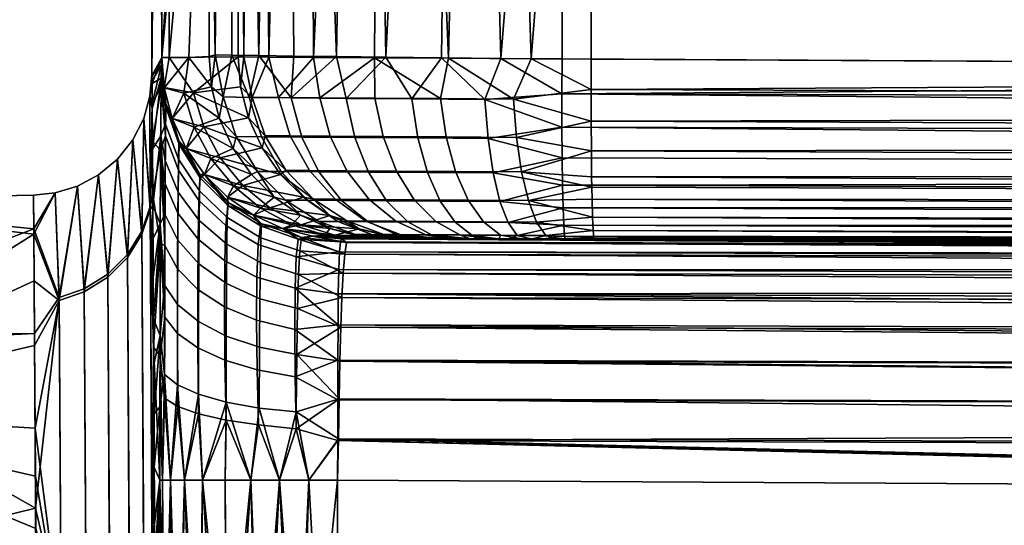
# Model space of a CAD drawing. Extents: x -54 to 54, y -800 to 0.
# Tile 10 of 23: x -49.35 to -41.19, y -16.72 to -12.53. Entities that reach past the tile are written whole.
import ezdxf

# ---------------------------------------------------------------- set-up
doc = ezdxf.new("R2010")
doc.units = 0
doc.layers.add('LAYER1', color=7, linetype='CONTINUOUS')

msp = doc.modelspace()

# ---------------------------------------------------------------- meshes
at = {"layer": 'LAYER1', "color": 3}
mesh = msp.add_polyface(dxfattribs=at)
corners = [(-47.7772, -0.25, 86.9746), (-48.2189, -0.25, 22.3204), (-48.138, -0.25, -42.3353), (-47.5346, -0.25, -106.9882), (-47.5345, -6.5445, -106.9882), (-47.5345, -12.839, -106.9882), (-48.1066, -12.8448, -47.8909), (-48.1686, -12.8444, -36.071), (-48.1733, -13.0159, -35.0252), (-48.1774, -13.4936, -34.0758), (-48.1806, -14.2223, -33.3016), (-48.1828, -15.147, -32.781), (-48.1834, -15.7364, -32.6229), (-48.1837, -16.3439, -32.5699), (-48.1837, -20.6946, -32.5699), (-48.1837, -25.0452, -32.5699), (-48.1874, -24.2689, -31.6434), (-48.1911, -23.5143, -30.6969), (-48.1948, -22.7817, -29.7306), (-48.1984, -22.0715, -28.7446), (-48.2019, -21.3846, -27.7411), (-48.2054, -20.721, -26.7196), (-48.2121, -19.4594, -24.6099), (-48.2186, -18.2819, -22.3986), (-48.2218, -17.7291, -21.2602), (-48.2247, -17.204, -20.1043), (-48.2276, -16.7064, -18.9292), (-48.2303, -16.2357, -17.7345), (-48.2329, -15.7946, -16.5256), (-48.2354, -15.3855, -15.308), (-48.2376, -15.0087, -14.0822), (-48.2397, -14.6632, -12.8462), (-48.2416, -14.3496, -11.6022), (-48.2433, -14.0682, -10.3523), (-48.2462, -13.6026, -7.8352), (-48.2482, -13.2666, -5.2995), (-48.2495, -13.0607, -2.7522), (-48.2499, -13.0067, -1.4748), (-48.25, -12.9852, -0.1954), (-48.2499, -12.9967, 1.0815), (-48.2497, -13.0406, 2.3559), (-48.2485, -13.2252, 4.896), (-48.2466, -13.5389, 7.4226), (-48.2438, -13.9806, 9.9291), (-48.2362, -15.2437, 14.8598), (-48.2259, -17.0048, 19.6442), (-48.2229, -17.5211, 20.8113), (-48.2198, -18.0676, 21.9662), (-48.2166, -18.6435, 23.1068), (-48.2133, -19.2475, 24.2312), (-48.2099, -19.8801, 25.3395), (-48.2063, -20.5413, 26.4321), (-48.2027, -21.2294, 27.5065), (-48.199, -21.9429, 28.5606), (-48.1953, -22.681, 29.5937), (-48.1915, -23.4444, 30.6065), (-48.1876, -24.2326, 31.5986), (-48.1837, -25.0452, 32.5699), (-48.1837, -20.6946, 32.5699), (-48.1837, -16.3439, 32.5699), (-48.183, -15.3169, 32.7347), (-48.1811, -14.3809, 33.1951), (-48.1781, -13.6114, 33.8997), (-48.1743, -13.0839, 34.7973), (-48.1715, -12.9054, 35.4232), (-48.1686, -12.8454, 36.071), (-47.9436, -12.8434, 70.0071), (-47.7771, -12.8373, 86.9746), (-47.788, -8.6996, 86.9746), (-47.7897, -7.741, 86.9746), (-47.7906, -7.0425, 86.9746)]
mesh.append_faces([[corners[k] for k in face] for face in [(0, 1, 70), (70, 1, 65), (69, 65, 68), (69, 70, 65), (34, 35, 8), (9, 34, 8), (9, 33, 34), (9, 10, 33), (33, 10, 32), (32, 10, 31), (31, 10, 30), (30, 10, 11), (29, 11, 28), (29, 30, 11), (3, 4, 2), (2, 4, 6), (7, 2, 6), (7, 37, 2), (7, 36, 37), (7, 8, 36), (36, 8, 35), (4, 5, 6), (11, 12, 28), (28, 12, 27), (27, 12, 13), (26, 13, 25), (26, 27, 13), (20, 21, 14), (19, 14, 18), (19, 20, 14), (15, 16, 14), (14, 16, 17), (18, 14, 17), (21, 22, 14), (14, 22, 13), (13, 22, 23), (24, 13, 23), (24, 25, 13), (37, 38, 2), (2, 38, 1), (1, 38, 39), (65, 39, 64), (65, 1, 39), (39, 40, 64), (64, 40, 41), (63, 41, 42), (62, 42, 43), (61, 43, 44), (60, 44, 59), (60, 61, 44), (44, 45, 59), (59, 45, 46), (47, 59, 46), (47, 48, 59), (59, 48, 49), (58, 49, 50), (51, 58, 50), (51, 52, 58), (58, 52, 53), (54, 58, 53), (54, 55, 58), (58, 55, 56), (57, 58, 56), (58, 59, 49), (61, 62, 43), (62, 63, 42), (63, 64, 41), (65, 66, 68), (68, 66, 67)]])
mesh = msp.add_polyface(dxfattribs=at)
corners = [(-44.8521, -0.25, 89.9411), (-45.6905, -0.25, 89.7997), (-46.5171, -0.25, 89.3735), (-47.1754, -0.25, 88.7129), (-47.6129, -0.25, 87.8895), (-47.7772, -0.25, 86.9746), (-47.7906, -7.0425, 86.9746), (-47.7897, -7.741, 86.9746), (-47.788, -8.6996, 86.9746), (-47.7771, -12.8373, 86.9746), (-47.7264, -12.8216, 87.4924), (-47.5871, -12.8252, 87.9935), (-47.3632, -12.829, 88.463), (-47.0734, -12.8329, 88.8728), (-46.7194, -12.8371, 89.2287), (-46.3109, -12.8415, 89.5204), (-45.8512, -12.8462, 89.7433), (-45.3602, -12.8512, 89.8849), (-44.8521, -12.8565, 89.9411), (-44.8521, -6.5533, 89.9411)]
mesh.append_faces([[corners[k] for k in face] for face in [(0, 1, 19), (19, 1, 17), (18, 19, 17), (12, 13, 3), (4, 12, 3), (4, 11, 12), (4, 10, 11), (4, 6, 10), (4, 5, 6), (3, 14, 2), (3, 13, 14), (6, 7, 10), (10, 7, 8), (9, 10, 8), (14, 15, 2), (2, 15, 1), (1, 15, 16), (17, 1, 16)]])
mesh = msp.add_polyface(dxfattribs=at)
corners = [(-47.5346, -0.25, -106.9882), (-47.3826, -0.25, -107.8915), (-46.9652, -0.25, -108.7068), (-46.3212, -0.25, -109.3582), (-45.5107, -0.25, -109.7849), (-44.6092, -0.25, -109.9471), (-44.6092, -6.554, -109.9471), (-44.6092, -12.8581, -109.9471), (-45.1069, -12.8549, -109.893), (-45.7933, -12.8504, -109.6713), (-46.407, -12.8464, -109.2922), (-46.9124, -12.8431, -108.7776), (-47.2804, -12.8407, -108.1572), (-47.4896, -12.8393, -107.4669), (-47.5345, -12.839, -106.9882), (-47.5345, -6.5445, -106.9882)]
mesh.append_faces([[corners[k] for k in face] for face in [(0, 1, 15), (15, 1, 13), (14, 15, 13), (13, 1, 12), (12, 1, 2), (11, 2, 3), (10, 3, 9), (10, 11, 3), (3, 4, 9), (9, 4, 8), (8, 4, 6), (7, 8, 6), (4, 5, 6), (11, 12, 2)]])
mesh = msp.add_polyface(dxfattribs=at)
corners = [(0, -13, 90.5), (22.4287, -12.9507, 90.3602), (44.8521, -12.8565, 89.9411), (44.8521, -6.5533, 89.9411), (44.8521, -0.25, 89.9411), (14.9521, -0.25, 90.4379), (-14.9521, -0.25, 90.4379), (-44.8521, -0.25, 89.9411), (-44.8521, -6.5533, 89.9411), (-44.8521, -12.8565, 89.9411), (-22.4287, -12.9776, 90.3603)]
mesh.append_faces([[corners[k] for k in face] for face in [(1, 3, 0), (1, 2, 3), (4, 5, 3), (3, 5, 6), (8, 6, 7), (8, 3, 6), (8, 0, 3), (8, 10, 0), (8, 9, 10)]])
mesh = msp.add_polyface(dxfattribs=at)
corners = [(-44.6092, -0.25, -109.9471), (-14.8711, -0.25, -110.4386), (14.8711, -0.25, -110.4386), (44.6092, -0.25, -109.9471), (44.6092, -6.554, -109.9471), (44.6092, -12.8581, -109.9471), (22.3072, -12.9512, -110.3618), (0, -13, -110.5), (-22.3072, -12.9778, -110.3618), (-44.6092, -12.8581, -109.9471), (-44.6092, -6.554, -109.9471)]
mesh.append_faces([[corners[k] for k in face] for face in [(0, 1, 10), (10, 1, 2), (4, 2, 3), (4, 10, 2), (4, 7, 10), (4, 6, 7), (4, 5, 6), (7, 8, 10), (10, 8, 9)]])
mesh = msp.add_polyface(dxfattribs=at)
corners = [(-48.1837, -16.3439, -32.5699), (-48.1834, -15.7364, -32.6229), (-48.1828, -15.147, -32.781), (-48.1806, -14.2223, -33.3016), (-48.1774, -13.4936, -34.0758), (-48.1733, -13.0159, -35.0252), (-48.1686, -12.8444, -36.071), (-48.1478, -13.0938, -36.0709), (-48.0811, -13.3494, -36.0706), (-47.9652, -13.5987, -36.0701), (-47.8133, -13.8138, -36.0694), (-47.6247, -14.0002, -36.0686), (-47.4083, -14.1494, -36.0676), (-47.1667, -14.2593, -36.0665), (-46.9197, -14.3233, -36.0654), (-46.6787, -14.3444, -36.0643), (-46.6371, -14.377, -35.7069), (-46.6518, -14.473, -35.3596), (-46.6646, -14.6298, -35.0349), (-46.6752, -14.831, -34.7567), (-46.6843, -15.0766, -34.5171), (-46.6919, -15.3595, -34.3231), (-46.6984, -15.6711, -34.1804), (-46.7038, -16.0024, -34.0931), (-46.7117, -16.3438, -34.0636), (-46.9497, -16.3439, -34.0401), (-47.1931, -16.3439, -33.9747), (-47.431, -16.3439, -33.8645), (-47.6441, -16.3439, -33.7161), (-47.83, -16.3439, -33.5313), (-47.9802, -16.3439, -33.3183), (-48.0952, -16.3439, -33.0713), (-48.162, -16.3439, -32.8178), (-48.1377, -13.3972, -34.8961), (-48.146, -15.4677, -33.019), (-48.0386, -15.5536, -33.3178), (-47.8656, -15.6311, -33.5873), (-47.6356, -15.6965, -33.814), (-47.3612, -15.7464, -33.986), (-47.0544, -15.7787, -34.0963), (-48.1447, -14.7299, -33.3372), (-48.0373, -14.8882, -33.6047), (-47.8646, -15.031, -33.8458), (-47.6348, -15.1515, -34.0487), (-47.3593, -15.2435, -34.2032), (-47.0499, -15.3029, -34.3028), (-48.1428, -14.1401, -33.7869), (-48.0354, -14.3563, -34.0104), (-47.8626, -14.5514, -34.2118), (-47.6327, -14.7158, -34.3812), (-47.3559, -14.8419, -34.5104), (-47.0435, -14.9236, -34.5933), (-48.1403, -13.6982, -34.3194), (-48.0328, -13.9582, -34.4909), (-47.86, -14.1924, -34.6451), (-47.6297, -14.3898, -34.7748), (-47.3514, -14.5416, -34.8739), (-47.0355, -14.6399, -34.9374), (-48.1351, -13.2261, -35.4874), (-48.0274, -13.5337, -35.5444), (-47.8526, -13.8119, -35.5954), (-47.6197, -14.0455, -35.6379), (-47.3414, -14.2222, -35.6701), (-47.0107, -14.3342, -35.6906), (-47.0256, -14.4454, -35.3096), (-47.3465, -14.3376, -35.2672), (-47.6254, -14.1692, -35.2011), (-47.8567, -13.9488, -35.1144), (-48.0301, -13.6873, -35.0111)]
mesh.append_faces([[corners[k] for k in face] for face in [(0, 1, 32), (32, 1, 34), (31, 34, 35), (30, 35, 36), (29, 36, 37), (28, 37, 27), (28, 29, 37), (1, 2, 34), (34, 2, 40), (41, 40, 46, 47), (47, 48, 42, 41), (53, 47, 46, 52), (52, 33, 68, 53), (4, 52, 46), (3, 46, 40), (2, 3, 40), (3, 4, 46), (52, 4, 33), (33, 4, 5), (58, 5, 7), (8, 58, 7), (8, 59, 58), (8, 9, 59), (59, 9, 60), (67, 60, 61, 66), (66, 55, 54, 67), (65, 66, 61, 62), (62, 63, 64, 65), (13, 62, 12), (13, 63, 62), (13, 14, 63), (63, 14, 16), (17, 63, 16), (17, 64, 63), (17, 18, 64), (64, 18, 57), (56, 57, 51, 50), (50, 49, 55, 56), (44, 50, 51, 45), (45, 39, 38, 44), (22, 45, 21), (22, 39, 45), (22, 23, 39), (39, 23, 25), (26, 39, 25), (26, 38, 39), (26, 27, 38), (38, 27, 37), (43, 37, 36, 42), (49, 48, 54, 55), (43, 49, 50, 44), (37, 43, 44, 38), (5, 6, 7), (9, 10, 60), (60, 10, 61), (61, 10, 11), (12, 61, 11), (12, 62, 61), (14, 15, 16), (18, 19, 57), (57, 19, 51), (51, 19, 20), (45, 20, 21), (45, 51, 20), (23, 24, 25), (29, 30, 36), (30, 31, 35), (31, 32, 34), (35, 34, 40, 41), (36, 35, 41, 42), (43, 42, 48, 49), (48, 47, 53, 54), (54, 53, 68, 67), (67, 68, 59, 60), (68, 33, 58, 59), (33, 5, 58), (56, 55, 66, 65), (57, 56, 65, 64)]])
mesh = msp.add_polyface(dxfattribs=at)
corners = [(-48.1686, -12.8454, 36.071), (-48.1715, -12.9054, 35.4232), (-48.1743, -13.0839, 34.7973), (-48.1781, -13.6114, 33.8997), (-48.1811, -14.3809, 33.1951), (-48.183, -15.3169, 32.7347), (-48.1837, -16.3439, 32.5699), (-48.162, -16.3439, 32.8178), (-48.0952, -16.3439, 33.0713), (-47.9802, -16.3439, 33.3183), (-47.83, -16.3439, 33.5313), (-47.6441, -16.3439, 33.7161), (-47.431, -16.3439, 33.8645), (-47.1931, -16.3439, 33.9747), (-46.9497, -16.3439, 34.0401), (-46.7117, -16.3438, 34.0636), (-46.7108, -16.0157, 34.0907), (-46.7103, -15.6791, 34.1774), (-46.7096, -15.3501, 34.3281), (-46.7083, -15.0562, 34.5334), (-46.7058, -14.802, 34.7902), (-46.7019, -14.5996, 35.0858), (-46.696, -14.4541, 35.4102), (-46.6882, -14.3705, 35.7414), (-46.6787, -14.3444, 36.0643), (-46.9196, -14.3233, 36.0654), (-47.1664, -14.2594, 36.0665), (-47.4079, -14.1496, 36.0676), (-47.6247, -14.0002, 36.0686), (-47.8136, -13.8135, 36.0694), (-47.9656, -13.598, 36.0701), (-48.0811, -13.3493, 36.0706), (-48.1477, -13.0943, 36.0709), (-48.1432, -14.4012, 33.568), (-48.1346, -13.2558, 35.3742), (-48.0255, -13.564, 35.4436), (-47.8511, -13.84, 35.5054), (-47.6218, -14.0683, 35.5586), (-47.3508, -14.238, 35.5987), (-47.0373, -14.3478, 35.6284), (-48.1378, -13.4937, 34.692), (-48.0307, -13.7761, 34.8288), (-47.8614, -14.0273, 34.951), (-47.6378, -14.236, 35.0545), (-47.3699, -14.3933, 35.1344), (-47.0543, -14.4956, 35.1909), (-48.141, -13.8903, 34.0674), (-48.0349, -14.1327, 34.265), (-47.8676, -14.3483, 34.4412), (-47.6474, -14.5274, 34.588), (-47.3811, -14.6637, 34.7008), (-47.063, -14.7537, 34.7765), (-48.1444, -14.995, 33.2041), (-48.0374, -15.1289, 33.4865), (-47.8685, -15.2489, 33.7374), (-47.6457, -15.351, 33.9458), (-47.3787, -15.4305, 34.103), (-47.0639, -15.4878, 34.2055), (-47.066, -15.0953, 34.4424), (-47.3837, -15.0196, 34.352), (-47.6498, -14.9085, 34.2144), (-47.8699, -14.765, 34.033), (-48.0371, -14.5933, 33.8143), (-48.1453, -15.6653, 32.9757), (-48.0364, -15.733, 33.282), (-47.8629, -15.7938, 33.5563), (-47.6353, -15.8464, 33.7832), (-47.3666, -15.8866, 33.9523), (-47.0552, -15.9174, 34.0628)]
mesh.append_faces([[corners[k] for k in face] for face in [(0, 1, 32), (32, 1, 34), (31, 34, 35), (30, 35, 36), (29, 36, 37), (28, 37, 27), (28, 29, 37), (1, 2, 34), (34, 2, 40), (41, 40, 46, 47), (47, 48, 42, 41), (62, 47, 46, 33), (33, 52, 53, 62), (4, 33, 3), (4, 52, 33), (4, 5, 52), (52, 5, 63), (64, 63, 8), (9, 64, 8), (9, 65, 64), (9, 10, 65), (65, 10, 66), (55, 66, 67, 56), (56, 59, 60, 55), (57, 56, 67, 68), (68, 17, 57), (68, 16, 17), (68, 14, 16), (68, 13, 14), (68, 67, 13), (13, 67, 12), (12, 67, 66), (11, 66, 10), (11, 12, 66), (2, 3, 40), (40, 3, 46), (46, 3, 33), (6, 7, 5), (5, 7, 63), (63, 7, 8), (14, 15, 16), (17, 18, 57), (57, 18, 58), (59, 58, 51, 50), (50, 49, 60, 59), (44, 50, 51, 45), (45, 39, 38, 44), (22, 45, 21), (22, 39, 45), (22, 23, 39), (39, 23, 25), (26, 39, 25), (26, 38, 39), (26, 27, 38), (38, 27, 37), (43, 37, 36, 42), (49, 48, 61, 60), (43, 49, 50, 44), (37, 43, 44, 38), (18, 19, 58), (58, 19, 51), (51, 19, 20), (21, 51, 20), (21, 45, 51), (23, 24, 25), (29, 30, 36), (30, 31, 35), (31, 32, 34), (35, 34, 40, 41), (36, 35, 41, 42), (43, 42, 48, 49), (48, 47, 62, 61), (61, 62, 53, 54), (54, 55, 60, 61), (65, 54, 53, 64), (66, 55, 54, 65), (53, 52, 63, 64), (56, 57, 58, 59)]])
mesh = msp.add_polyface(dxfattribs=at)
corners = [(-47.7771, -12.8373, 86.9746), (-47.9436, -12.8434, 70.0071), (-48.1686, -12.8454, 36.071), (-48.1477, -13.0943, 36.0709), (-48.0811, -13.3493, 36.0706), (-47.9656, -13.598, 36.0701), (-47.8136, -13.8135, 36.0694), (-47.6247, -14.0002, 36.0686), (-47.4079, -14.1496, 36.0676), (-47.1664, -14.2594, 36.0665), (-46.9196, -14.3233, 36.0654), (-46.6787, -14.3444, 36.0643), (-46.5235, -14.3458, 61.5116), (-46.2872, -14.347, 86.9583), (-46.5291, -14.3257, 86.961), (-46.7769, -14.2613, 86.9637), (-47.0194, -14.1505, 86.9663), (-47.2359, -14.0006, 86.9687), (-47.4244, -13.8133, 86.9707), (-47.576, -13.5973, 86.9724), (-47.6918, -13.3459, 86.9737), (-47.7576, -13.0883, 86.9744), (-47.986, -13.1385, 61.3233), (-47.9004, -13.4204, 61.3213), (-47.7616, -13.6796, 61.3194), (-47.5755, -13.9063, 61.3177), (-47.3493, -14.092, 61.3162), (-47.0921, -14.23, 61.3151), (-46.8138, -14.3153, 61.3143)]
mesh.append_faces([[corners[k] for k in face] for face in [(0, 1, 21), (21, 1, 22), (20, 22, 23), (19, 23, 24), (18, 24, 25), (17, 25, 26), (16, 26, 27), (15, 27, 28), (14, 28, 12), (13, 14, 12), (2, 3, 1), (1, 3, 22), (22, 3, 4), (23, 4, 5), (24, 5, 6), (25, 6, 7), (26, 7, 8), (27, 8, 9), (28, 9, 10), (11, 28, 10), (11, 12, 28), (14, 15, 28), (15, 16, 27), (16, 17, 26), (17, 18, 25), (18, 19, 24), (19, 20, 23), (20, 21, 22), (23, 22, 4), (24, 23, 5), (25, 24, 6), (26, 25, 7), (27, 26, 8), (28, 27, 9)]])
mesh = msp.add_polyface(dxfattribs=at)
corners = [(-48.1686, -12.8444, -36.071), (-48.1066, -12.8448, -47.8909), (-47.5345, -12.839, -106.9882), (-47.5153, -13.088, -106.9879), (-47.4505, -13.3436, -106.987), (-47.3366, -13.5934, -106.9855), (-47.1846, -13.8116, -106.9834), (-46.9949, -14.0008, -106.9809), (-46.7767, -14.1522, -106.9779), (-46.5343, -14.2629, -106.9747), (-46.2864, -14.3273, -106.9714), (-46.0446, -14.3486, -106.9681), (-46.4402, -14.3459, -71.5169), (-46.6787, -14.3444, -36.0643), (-46.9197, -14.3233, -36.0654), (-47.1667, -14.2593, -36.0665), (-47.4083, -14.1494, -36.0676), (-47.6247, -14.0002, -36.0686), (-47.8133, -13.8138, -36.0694), (-47.9652, -13.5987, -36.0701), (-48.0811, -13.3494, -36.0706), (-48.1478, -13.0938, -36.0709), (-47.9056, -13.1367, -71.0986), (-47.821, -13.4173, -71.0965), (-47.6834, -13.6761, -71.0944), (-47.4982, -13.9032, -71.0925), (-47.2723, -14.0899, -71.0908), (-47.0147, -14.229, -71.0893), (-46.735, -14.3155, -71.0882)]
mesh.append_faces([[corners[k] for k in face] for face in [(0, 1, 21), (21, 1, 22), (20, 22, 23), (19, 23, 24), (18, 24, 25), (17, 25, 26), (16, 26, 27), (15, 27, 28), (14, 28, 12), (13, 14, 12), (1, 2, 22), (22, 2, 3), (4, 22, 3), (4, 23, 22), (4, 5, 23), (23, 5, 24), (24, 5, 6), (25, 6, 7), (26, 7, 8), (27, 8, 9), (28, 9, 10), (12, 10, 11), (12, 28, 10), (14, 15, 28), (15, 16, 27), (16, 17, 26), (17, 18, 25), (18, 19, 24), (19, 20, 23), (20, 21, 22), (25, 24, 6), (26, 25, 7), (27, 26, 8), (28, 27, 9)]])
mesh = msp.add_polyface(dxfattribs=at)
corners = [(-44.8521, -12.8565, 89.9411), (-45.3602, -12.8512, 89.8849), (-45.8512, -12.8462, 89.7433), (-46.3109, -12.8415, 89.5204), (-46.7194, -12.8371, 89.2287), (-47.0734, -12.8329, 88.8728), (-47.3632, -12.829, 88.463), (-47.5871, -12.8252, 87.9935), (-47.7264, -12.8216, 87.4924), (-47.7771, -12.8373, 86.9746), (-47.7576, -13.0883, 86.9744), (-47.6918, -13.3459, 86.9737), (-47.576, -13.5973, 86.9724), (-47.4244, -13.8133, 86.9707), (-47.2359, -14.0006, 86.9687), (-47.0194, -14.1505, 86.9663), (-46.7769, -14.2613, 86.9637), (-46.5291, -14.3257, 86.961), (-46.2872, -14.347, 86.9583), (-46.2481, -14.3472, 87.2768), (-46.1421, -14.3479, 87.5801), (-45.9756, -14.349, 87.855), (-45.7547, -14.3504, 88.0882), (-45.5479, -14.3518, 88.2344), (-45.3193, -14.3533, 88.3436), (-45.0758, -14.3549, 88.4135), (-44.8244, -14.3565, 88.4416), (-44.8314, -14.3242, 88.7311), (-44.8377, -14.2323, 89.0066), (-44.8431, -14.0886, 89.2605), (-44.8475, -13.9006, 89.4853), (-44.8507, -13.6757, 89.6733), (-44.8527, -13.4217, 89.817), (-44.8532, -13.1461, 89.9088), (-45.4905, -13.1921, 89.8158), (-45.465, -13.514, 89.7048), (-45.4228, -13.8, 89.5271), (-45.3665, -14.036, 89.2933), (-45.2994, -14.2111, 89.0173), (-45.225, -14.3182, 88.7138), (-46.0958, -13.1872, 89.5946), (-46.0467, -13.5101, 89.4916), (-45.967, -13.7966, 89.3274), (-45.8616, -14.0329, 89.1117), (-45.7364, -14.2082, 88.8571), (-45.5981, -14.3158, 88.577), (-46.64, -13.1825, 89.2461), (-46.5698, -13.5065, 89.1565), (-46.4564, -13.7935, 89.0137), (-46.3067, -14.03, 88.8264), (-46.1293, -14.2057, 88.6053), (-45.9336, -14.3136, 88.3621), (-47.0971, -13.1784, 88.7862), (-47.0089, -13.5034, 88.7144), (-46.8669, -13.7909, 88.6), (-46.6802, -14.0276, 88.4501), (-46.4591, -14.2035, 88.2733), (-46.2153, -14.3118, 88.0786), (-47.4435, -13.1751, 88.2366), (-47.3418, -13.5011, 88.186), (-47.1784, -13.7889, 88.1056), (-46.9635, -14.0258, 88.0005), (-46.7092, -14.2018, 87.8763), (-46.4288, -14.3103, 87.7398), (-47.6609, -13.1688, 87.6226), (-47.5517, -13.4995, 87.5961), (-47.3752, -13.7871, 87.5539), (-47.1424, -14.0243, 87.4986), (-46.867, -14.2008, 87.4333), (-46.5634, -14.3095, 87.3615)]
mesh.append_faces([[corners[k] for k in face] for face in [(0, 1, 33), (33, 1, 34), (32, 34, 35), (31, 35, 36), (30, 36, 37), (29, 37, 38), (28, 38, 39), (27, 39, 25), (26, 27, 25), (1, 2, 34), (34, 2, 40), (41, 40, 46, 47), (47, 48, 42, 41), (53, 47, 46, 52), (52, 58, 59, 53), (6, 52, 5), (6, 58, 52), (6, 7, 58), (58, 7, 64), (65, 64, 11), (12, 65, 11), (12, 66, 65), (12, 13, 66), (66, 13, 14), (67, 14, 15), (68, 15, 16), (69, 16, 17), (19, 17, 18), (19, 69, 17), (19, 20, 69), (69, 20, 63), (62, 63, 57, 56), (56, 55, 61, 62), (50, 56, 57, 51), (51, 45, 44, 50), (23, 51, 22), (23, 45, 51), (23, 24, 45), (45, 24, 39), (38, 44, 45, 39), (37, 43, 44, 38), (36, 42, 43, 37), (35, 41, 42, 36), (34, 40, 41, 35), (2, 3, 40), (40, 3, 46), (46, 3, 4), (52, 4, 5), (52, 46, 4), (7, 8, 64), (64, 8, 10), (11, 64, 10), (8, 9, 10), (20, 21, 63), (63, 21, 57), (57, 21, 22), (51, 57, 22), (24, 25, 39), (27, 28, 39), (28, 29, 38), (29, 30, 37), (30, 31, 36), (31, 32, 35), (32, 33, 34), (43, 42, 48, 49), (49, 50, 44, 43), (55, 49, 48, 54), (54, 60, 61, 55), (53, 54, 48, 47), (59, 60, 54, 53), (65, 59, 58, 64), (66, 60, 59, 65), (67, 66, 14), (67, 61, 60, 66), (68, 67, 15), (68, 62, 61, 67), (69, 68, 16), (69, 63, 62, 68), (50, 49, 55, 56)]])
mesh = msp.add_polyface(dxfattribs=at)
corners = [(-47.5345, -12.839, -106.9882), (-47.4896, -12.8393, -107.4669), (-47.2804, -12.8407, -108.1572), (-46.9124, -12.8431, -108.7776), (-46.407, -12.8464, -109.2922), (-45.7933, -12.8504, -109.6713), (-45.1069, -12.8549, -109.893), (-44.6092, -12.8581, -109.9471), (-44.6103, -13.1089, -109.9259), (-44.6102, -13.3712, -109.8565), (-44.6089, -13.6168, -109.741), (-44.6065, -13.8317, -109.5881), (-44.605, -13.9186, -109.5078), (-44.603, -14.0178, -109.3984), (-44.5985, -14.1663, -109.1808), (-44.5932, -14.2755, -108.9378), (-44.5874, -14.3383, -108.6895), (-44.5816, -14.358, -108.4476), (-44.8637, -14.3562, -108.4099), (-45.1315, -14.3545, -108.316), (-45.378, -14.3529, -108.1729), (-45.5961, -14.3515, -107.9877), (-45.7789, -14.3503, -107.7676), (-45.9192, -14.3494, -107.5195), (-46.0101, -14.3488, -107.2507), (-46.0446, -14.3486, -106.9681), (-46.2864, -14.3273, -106.9714), (-46.5343, -14.2629, -106.9747), (-46.7767, -14.1522, -106.9779), (-46.9949, -14.0008, -106.9809), (-47.1846, -13.8116, -106.9834), (-47.3366, -13.5934, -106.9855), (-47.4505, -13.3436, -106.987), (-47.5153, -13.088, -106.9879), (-46.8585, -13.178, -108.7878), (-47.4189, -13.1743, -107.6309), (-47.313, -13.4924, -107.6053), (-47.1406, -13.7781, -107.564), (-46.9106, -14.0168, -107.5092), (-46.635, -14.1969, -107.4436), (-46.3277, -14.3094, -107.3706), (-47.2022, -13.1757, -108.2406), (-47.1041, -13.4938, -108.192), (-46.9447, -13.7794, -108.1138), (-46.7323, -14.018, -108.01), (-46.4774, -14.198, -107.8858), (-46.1934, -14.3102, -107.7477), (-46.7733, -13.496, -108.7187), (-46.6347, -13.7814, -108.6074), (-46.4498, -14.0199, -108.4597), (-46.228, -14.1996, -108.283), (-45.9806, -14.3116, -108.0863), (-45.8598, -13.1845, -109.5983), (-45.8121, -13.5023, -109.4987), (-45.7339, -13.7873, -109.3384), (-45.6293, -14.0252, -109.1256), (-45.5033, -14.2044, -108.871), (-45.3627, -14.3157, -108.5878), (-45.6991, -14.3135, -108.3711), (-45.8979, -14.2018, -108.6169), (-46.076, -14.0223, -108.8378), (-46.2243, -13.7841, -109.0225), (-46.3354, -13.4989, -109.1616), (-46.4035, -13.181, -109.2482), (-45.253, -13.1885, -109.8217), (-45.2281, -13.5061, -109.7142), (-45.1866, -13.7908, -109.5404), (-45.1306, -14.0285, -109.3095), (-45.063, -14.2072, -109.0336), (-44.9872, -14.3181, -108.7263)]
mesh.append_faces([[corners[k] for k in face] for face in [(0, 1, 33), (33, 1, 35), (32, 35, 36), (31, 36, 37), (30, 37, 38), (29, 38, 28), (29, 30, 38), (1, 2, 35), (35, 2, 41), (42, 41, 34, 47), (47, 48, 43, 42), (62, 47, 34, 63), (63, 52, 53, 62), (4, 63, 34), (3, 34, 41), (2, 3, 41), (3, 4, 34), (63, 4, 52), (52, 4, 5), (64, 5, 6), (8, 6, 7), (8, 64, 6), (8, 9, 64), (64, 9, 65), (53, 65, 66, 54), (54, 61, 62, 53), (55, 54, 66, 67), (67, 68, 56, 55), (14, 67, 13), (14, 68, 67), (14, 15, 68), (68, 15, 69), (57, 69, 19), (20, 57, 19), (20, 58, 57), (20, 21, 58), (58, 21, 51), (50, 51, 46, 45), (45, 44, 49, 50), (39, 45, 46, 40), (40, 27, 39), (40, 26, 27), (40, 24, 26), (40, 23, 24), (40, 46, 23), (23, 46, 22), (22, 46, 51), (21, 22, 51), (9, 10, 65), (65, 10, 66), (66, 10, 11), (12, 66, 11), (12, 67, 66), (12, 13, 67), (15, 16, 69), (69, 16, 18), (19, 69, 18), (16, 17, 18), (24, 25, 26), (27, 28, 39), (39, 28, 38), (44, 38, 37, 43), (49, 48, 61, 60), (60, 59, 50, 49), (55, 60, 61, 54), (56, 59, 60, 55), (57, 56, 68, 69), (58, 59, 56, 57), (51, 50, 59, 58), (30, 31, 37), (31, 32, 36), (32, 33, 35), (36, 35, 41, 42), (37, 36, 42, 43), (39, 38, 44, 45), (44, 43, 48, 49), (48, 47, 62, 61), (53, 52, 64, 65), (52, 5, 64)]])
mesh = msp.add_polyface(dxfattribs=at)
corners = [(0, -14.5, 89), (0, -14.475, 89.2729), (0, -14.3947, 89.5521), (0, -14.2555, 89.8208), (0, -14.0607, 90.0607), (0, -13.8208, 90.2555), (0, -13.5521, 90.3947), (0, -13.2729, 90.475), (0, -13, 90.5), (-22.4287, -12.9776, 90.3603), (-44.8521, -12.8565, 89.9411), (-44.8532, -13.1461, 89.9088), (-44.8527, -13.4217, 89.817), (-44.8507, -13.6757, 89.6733), (-44.8475, -13.9006, 89.4853), (-44.8431, -14.0886, 89.2605), (-44.8377, -14.2323, 89.0066), (-44.8314, -14.3242, 88.7311), (-44.8244, -14.3565, 88.4416), (-22.45, -14.4644, 88.8089)]
mesh.append_faces([[corners[k] for k in face] for face in [(0, 1, 19), (19, 1, 17), (18, 19, 17), (1, 2, 17), (17, 2, 16), (16, 2, 3), (15, 3, 4), (14, 4, 5), (13, 5, 12), (13, 14, 5), (5, 6, 12), (12, 6, 11), (11, 6, 7), (9, 7, 8), (9, 11, 7), (9, 10, 11), (14, 15, 4), (15, 16, 3)]])
mesh = msp.add_polyface(dxfattribs=at)
corners = [(0, -13, -110.5), (0, -13.2729, -110.475), (0, -13.5521, -110.3947), (0, -13.8208, -110.2555), (0, -14.0607, -110.0607), (0, -14.2555, -109.8208), (0, -14.3947, -109.5521), (0, -14.475, -109.2729), (0, -14.5, -109), (-22.3499, -14.4641, -108.9129), (-44.5816, -14.358, -108.4476), (-44.5874, -14.3383, -108.6895), (-44.5932, -14.2755, -108.9378), (-44.5985, -14.1663, -109.1808), (-44.603, -14.0178, -109.3984), (-44.605, -13.9186, -109.5078), (-44.6065, -13.8317, -109.5881), (-44.6089, -13.6168, -109.741), (-44.6102, -13.3712, -109.8565), (-44.6103, -13.1089, -109.9259), (-44.6092, -12.8581, -109.9471), (-22.3072, -12.9778, -110.3618)]
mesh.append_faces([[corners[k] for k in face] for face in [(0, 1, 21), (21, 1, 19), (20, 21, 19), (19, 1, 18), (18, 1, 2), (17, 2, 3), (16, 3, 4), (15, 4, 14), (15, 16, 4), (4, 5, 14), (14, 5, 13), (13, 5, 6), (12, 6, 7), (11, 7, 9), (10, 11, 9), (7, 8, 9), (11, 12, 7), (12, 13, 6), (16, 17, 3), (17, 18, 2)]])
mesh = msp.add_polyface(dxfattribs=at)
corners = [(-48.3432, -26.2445, -33.1089), (-48.359, -26.2987, -33.1336), (-48.3755, -26.3534, -33.1596), (-48.4102, -26.4645, -33.2154), (-48.4473, -26.5775, -33.2762), (-48.4867, -26.6924, -33.342), (-48.5281, -26.8089, -33.4127), (-48.5714, -26.9271, -33.4883), (-48.6168, -27.047, -33.5689), (-48.6643, -27.169, -33.6545), (-48.714, -27.293, -33.7452), (-48.7657, -27.4186, -33.841), (-48.8191, -27.5459, -33.9419), (-48.8465, -27.6101, -33.9943), (-48.8735, -27.7056, -34.0219), (-49.0215, -27.6997, -34.0245), (-49.155, -27.7083, -34.0167), (-49.1633, -25.9592, -32.103), (-49.1674, -25.1251, -31.1144), (-49.1714, -24.3185, -30.1056), (-49.1753, -23.5425, -29.081), (-49.1792, -22.7965, -28.0405), (-49.183, -22.0757, -26.9775), (-49.1867, -21.3762, -25.885), (-49.1904, -20.6983, -24.7615), (-49.194, -20.0457, -23.6113), (-49.1976, -19.4202, -22.4356), (-49.201, -18.8234, -21.2362), (-49.2043, -18.2552, -20.011), (-49.2074, -17.7169, -18.7612), (-49.2104, -17.212, -17.4925), (-49.2132, -16.7429, -16.2114), (-49.2158, -16.3102, -14.9191), (-49.2183, -15.9132, -13.6142), (-49.2225, -15.2291, -10.9749), (-49.2258, -14.6936, -8.3064), (-49.2283, -14.3074, -5.6147), (-49.2303, -13.9852, -0.1915), (-49.0506, -13.9653, -0.1916), (-48.8676, -13.9094, -0.1918), (-48.6922, -13.8153, -0.1921), (-48.5359, -13.6854, -0.1927), (-48.4091, -13.5266, -0.1933), (-48.3186, -13.3493, -0.194), (-48.2663, -13.1653, -0.1947), (-48.25, -12.9852, -0.1954), (-48.2499, -13.0067, -1.4748), (-48.2495, -13.0607, -2.7522), (-48.2482, -13.2666, -5.2995), (-48.2462, -13.6026, -7.8352), (-48.2433, -14.0682, -10.3523), (-48.2416, -14.3496, -11.6022), (-48.2397, -14.6632, -12.8462), (-48.2376, -15.0087, -14.0822), (-48.2354, -15.3855, -15.308), (-48.2329, -15.7946, -16.5256), (-48.2303, -16.2357, -17.7345), (-48.2276, -16.7064, -18.9292), (-48.2247, -17.204, -20.1043), (-48.2218, -17.7291, -21.2602), (-48.2186, -18.2819, -22.3986), (-48.2121, -19.4594, -24.6099), (-48.2054, -20.721, -26.7196), (-48.2019, -21.3846, -27.7411), (-48.1984, -22.0715, -28.7446), (-48.1948, -22.7817, -29.7306), (-48.1911, -23.5143, -30.6969), (-48.1874, -24.2689, -31.6434), (-48.1837, -25.0452, -32.5699), (-48.2208, -25.6494, -32.8427), (-48.412, -21.7144, -27.134), (-48.4369, -17.2419, -18.6254), (-48.4534, -14.4999, -9.4029), (-48.3347, -14.307, -9.4401), (-48.3182, -17.0599, -18.6993), (-48.2933, -21.5501, -27.2416), (-48.5749, -21.8536, -27.0431), (-48.5998, -17.3961, -18.5631), (-48.6163, -14.6632, -9.3714), (-48.769, -21.9565, -26.9761), (-48.7939, -17.5099, -18.5172), (-48.8105, -14.7837, -9.3483), (-48.9773, -22.018, -26.9364), (-49.0022, -17.5779, -18.49), (-49.0188, -14.8557, -9.3346), (-48.2658, -14.1013, -9.4799), (-48.2492, -16.8657, -18.7781), (-48.2243, -21.3749, -27.3565)]
mesh.append_faces([[corners[k] for k in face] for face in [(1, 70, 0), (1, 2, 70), (70, 2, 3), (4, 70, 3), (4, 76, 70), (4, 5, 76), (76, 5, 6), (7, 76, 6), (7, 8, 76), (76, 8, 9), (79, 9, 10), (11, 79, 10), (11, 12, 79), (79, 12, 13), (82, 13, 14), (15, 82, 14), (15, 19, 82), (15, 18, 19), (15, 17, 18), (15, 16, 17), (19, 20, 82), (82, 20, 21), (22, 82, 21), (22, 23, 82), (82, 23, 24), (25, 82, 24), (25, 26, 82), (82, 26, 83), (80, 83, 84, 81), (81, 78, 77, 80), (40, 81, 39), (40, 78, 81), (40, 41, 78), (78, 41, 72), (71, 72, 73, 74), (74, 75, 70, 71), (86, 74, 73, 85), (85, 54, 86), (85, 53, 54), (85, 52, 53), (85, 51, 52), (85, 50, 51), (85, 49, 50), (85, 48, 49), (85, 44, 48), (85, 43, 44), (85, 73, 43), (43, 73, 42), (42, 73, 72), (41, 42, 72), (26, 27, 83), (83, 27, 28), (29, 83, 28), (29, 30, 83), (83, 30, 31), (32, 83, 31), (32, 33, 83), (83, 33, 84), (84, 33, 34), (35, 84, 34), (35, 36, 84), (84, 36, 38), (39, 84, 38), (39, 81, 84), (36, 37, 38), (45, 46, 44), (44, 46, 47), (48, 44, 47), (54, 55, 86), (86, 55, 56), (57, 86, 56), (57, 58, 86), (86, 58, 59), (60, 86, 59), (60, 61, 86), (86, 61, 87), (75, 87, 69), (0, 75, 69), (0, 70, 75), (61, 62, 87), (87, 62, 63), (64, 87, 63), (64, 65, 87), (87, 65, 66), (67, 87, 66), (67, 68, 87), (87, 68, 69), (71, 70, 76, 77), (72, 71, 77, 78), (75, 74, 86, 87), (77, 76, 79, 80), (76, 9, 79), (80, 79, 82, 83), (79, 13, 82)]])
mesh = msp.add_polyface(dxfattribs=at)
corners = [(-48.3432, -26.2445, 33.1088), (-48.2208, -25.6494, 32.8427), (-48.1837, -25.0452, 32.5699), (-48.1876, -24.2326, 31.5986), (-48.1915, -23.4444, 30.6065), (-48.1953, -22.681, 29.5937), (-48.199, -21.9429, 28.5606), (-48.2027, -21.2294, 27.5065), (-48.2063, -20.5413, 26.4321), (-48.2099, -19.8801, 25.3395), (-48.2133, -19.2475, 24.2312), (-48.2166, -18.6435, 23.1068), (-48.2198, -18.0676, 21.9662), (-48.2229, -17.5211, 20.8113), (-48.2259, -17.0048, 19.6442), (-48.2362, -15.2437, 14.8598), (-48.2438, -13.9806, 9.9291), (-48.2466, -13.5389, 7.4226), (-48.2485, -13.2252, 4.896), (-48.2497, -13.0406, 2.3559), (-48.2499, -12.9967, 1.0815), (-48.25, -12.9852, -0.1954), (-48.2663, -13.1653, -0.1947), (-48.3186, -13.3493, -0.194), (-48.4091, -13.5266, -0.1933), (-48.5359, -13.6854, -0.1927), (-48.6922, -13.8153, -0.1921), (-48.8676, -13.9094, -0.1918), (-49.0506, -13.9653, -0.1916), (-49.2303, -13.9852, -0.1915), (-49.2285, -14.2616, 5.2025), (-49.2231, -15.1283, 10.5266), (-49.2142, -16.5754, 15.7251), (-49.2023, -18.5896, 20.7427), (-49.188, -21.1473, 25.5132), (-49.1719, -24.2059, 29.9603), (-49.155, -27.7083, 34.0167), (-49.0215, -27.6997, 34.0245), (-48.8735, -27.7056, 34.0219), (-48.8328, -27.578, 33.9681), (-48.7922, -27.4823, 33.891), (-48.7141, -27.2935, 33.7456), (-48.6406, -27.1085, 33.6115), (-48.6055, -27.0176, 33.5487), (-48.5715, -26.9275, 33.4886), (-48.5069, -26.75, 33.3765), (-48.4472, -26.5768, 33.2757), (-48.3924, -26.4082, 33.1867), (-48.3671, -26.3257, 33.1464), (-48.3549, -26.2849, 33.1273), (-48.2254, -21.1765, 27.0517), (-48.4538, -14.4761, 9.2778), (-48.4377, -17.15, 18.397), (-48.4132, -21.5177, 26.8317), (-48.2945, -21.3526, 26.9381), (-48.3189, -16.9676, 18.4699), (-48.335, -14.2832, 9.3145), (-48.2498, -16.773, 18.5478), (-48.266, -14.0772, 9.3538), (-48.6167, -14.6393, 9.2468), (-48.6005, -17.3043, 18.3354), (-48.5761, -21.6574, 26.7419), (-48.8107, -14.7598, 9.224), (-48.7945, -17.4182, 18.2902), (-48.7701, -21.7607, 26.6757), (-49.0189, -14.8318, 9.2105), (-49.0028, -17.4864, 18.2633), (-48.9784, -21.8225, 26.6365)]
mesh.append_faces([[corners[k] for k in face] for face in [(3, 50, 1), (2, 3, 1), (3, 4, 50), (50, 4, 5), (6, 50, 5), (6, 7, 50), (50, 7, 8), (9, 50, 8), (9, 10, 50), (50, 10, 11), (57, 11, 12), (13, 57, 12), (13, 14, 57), (57, 14, 15), (58, 15, 16), (17, 58, 16), (17, 18, 58), (58, 18, 22), (23, 58, 22), (23, 56, 58), (23, 24, 56), (56, 24, 51), (52, 51, 59, 60), (60, 61, 53, 52), (63, 60, 59, 62), (62, 65, 66, 63), (27, 62, 26), (27, 65, 62), (27, 28, 65), (65, 28, 30), (31, 65, 30), (31, 32, 65), (65, 32, 66), (66, 32, 33), (67, 33, 34), (35, 67, 34), (35, 37, 67), (35, 36, 37), (18, 19, 22), (22, 19, 20), (21, 22, 20), (24, 25, 51), (51, 25, 59), (59, 25, 26), (62, 59, 26), (28, 29, 30), (37, 38, 67), (67, 38, 39), (64, 39, 40), (41, 64, 40), (41, 42, 64), (64, 42, 61), (60, 63, 64, 61), (63, 66, 67, 64), (66, 33, 67), (42, 43, 61), (61, 43, 44), (45, 61, 44), (45, 46, 61), (61, 46, 53), (53, 46, 47), (48, 53, 47), (48, 49, 53), (53, 49, 0), (54, 0, 1), (50, 54, 1), (50, 57, 55, 54), (11, 57, 50), (51, 52, 55, 56), (52, 53, 54, 55), (53, 0, 54), (56, 55, 57, 58), (58, 57, 15), (64, 67, 39)]])
mesh = msp.add_polyface(dxfattribs=at)
corners = [(-49.2303, -13.9852, -0.1915), (-49.2283, -14.3074, -5.6147), (-49.2258, -14.6936, -8.3064), (-49.2225, -15.2291, -10.9749), (-49.2183, -15.9132, -13.6142), (-49.2158, -16.3102, -14.9191), (-49.2132, -16.7429, -16.2114), (-49.2104, -17.212, -17.4925), (-49.2074, -17.7169, -18.7612), (-49.2043, -18.2552, -20.011), (-49.201, -18.8234, -21.2362), (-49.1976, -19.4202, -22.4356), (-49.194, -20.0457, -23.6113), (-49.1904, -20.6983, -24.7615), (-49.1867, -21.3762, -25.885), (-49.183, -22.0757, -26.9775), (-49.1792, -22.7965, -28.0405), (-49.1753, -23.5425, -29.081), (-49.1714, -24.3185, -30.1056), (-49.1674, -25.1251, -31.1144), (-49.1633, -25.9592, -32.103), (-49.155, -27.7083, -34.0167), (-50.3605, -27.7193, -33.9935), (-51.5659, -27.729, -33.9681), (-51.5659, -20.438, -24.1975), (-51.5659, -15.7712, -12.9329), (-51.5659, -14.0319), (-51.5659, -14.0319, 0.0373), (-51.566, -15.1594, 10.4542), (-51.5659, -15.246, 10.8434), (-51.5659, -17.151, 17.2039), (-51.566, -21.5867, 26.1271), (-51.5659, -27.729, 33.9681), (-50.3605, -27.7193, 33.9935), (-49.155, -27.7083, 34.0167), (-49.1719, -24.2059, 29.9603), (-49.188, -21.1473, 25.5132), (-49.2023, -18.5896, 20.7427), (-49.2142, -16.5754, 15.7251), (-49.2231, -15.1283, 10.5266), (-49.2285, -14.2616, 5.2025)]
mesh.append_faces([[corners[k] for k in face] for face in [(2, 25, 1), (2, 3, 25), (25, 3, 4), (5, 25, 4), (5, 6, 25), (25, 6, 7), (8, 25, 7), (8, 24, 25), (8, 9, 24), (24, 9, 10), (11, 24, 10), (11, 12, 24), (24, 12, 13), (14, 24, 13), (14, 15, 24), (24, 15, 16), (17, 24, 16), (17, 22, 24), (17, 18, 22), (22, 18, 19), (20, 22, 19), (20, 21, 22), (22, 23, 24), (25, 26, 1), (1, 26, 0), (0, 26, 27), (40, 27, 28), (39, 28, 29), (38, 29, 30), (37, 30, 31), (36, 31, 35), (36, 37, 31), (32, 33, 31), (31, 33, 35), (35, 33, 34), (37, 38, 30), (38, 39, 29), (39, 40, 28), (40, 0, 27)]])
mesh = msp.add_polyface(dxfattribs=at)
corners = [(0, -16.5, 34.5), (0, -16.1623, 34.5287), (0, -15.8162, 34.6205), (0, -15.4792, 34.7801), (0, -15.1961, 34.9834), (0, -14.9512, 35.2346), (0, -14.7555, 35.5219), (0, -14.6099, 35.8462), (0, -14.5262, 36.1773), (0, -14.5, 36.5), (-23.3405, -14.4611, 36.3913), (-46.6787, -14.3444, 36.0643), (-46.6882, -14.3705, 35.7414), (-46.696, -14.4541, 35.4102), (-46.7019, -14.5996, 35.0858), (-46.7058, -14.802, 34.7902), (-46.7083, -15.0562, 34.5334), (-46.7096, -15.3501, 34.3281), (-46.7103, -15.6791, 34.1774), (-46.7108, -16.0157, 34.0907), (-46.7117, -16.3438, 34.0636), (-29.5543, -16.4375, 34.3253), (-28.2503, -16.4429, 34.3404)]
mesh.append_faces([[corners[k] for k in face] for face in [(0, 1, 22), (22, 1, 19), (21, 19, 20), (21, 22, 19), (1, 2, 19), (19, 2, 18), (18, 2, 17), (17, 2, 3), (16, 3, 4), (15, 4, 5), (6, 15, 5), (6, 14, 15), (6, 7, 14), (14, 7, 13), (13, 7, 8), (12, 8, 10), (11, 12, 10), (8, 9, 10), (12, 13, 8), (15, 16, 4), (16, 17, 3)]])
mesh = msp.add_polyface(dxfattribs=at)
corners = [(0, -14.5, -36.5), (0, -14.5262, -36.1773), (0, -14.6099, -35.8462), (0, -14.7555, -35.5219), (0, -14.9512, -35.2346), (0, -15.1961, -34.9834), (0, -15.4792, -34.7801), (0, -15.8162, -34.6205), (0, -16.1623, -34.5287), (0, -16.5, -34.5), (-28.2495, -16.4429, -34.3404), (-29.5491, -16.4375, -34.3254), (-46.7117, -16.3438, -34.0636), (-46.7038, -16.0024, -34.0931), (-46.6984, -15.6711, -34.1804), (-46.6919, -15.3595, -34.3231), (-46.6843, -15.0766, -34.5171), (-46.6752, -14.831, -34.7567), (-46.6646, -14.6298, -35.0349), (-46.6518, -14.473, -35.3596), (-46.6371, -14.377, -35.7069), (-46.6787, -14.3444, -36.0643), (-38.8997, -14.3919, -36.1974)]
mesh.append_faces([[corners[k] for k in face] for face in [(0, 1, 22), (22, 1, 20), (21, 22, 20), (1, 2, 20), (20, 2, 19), (19, 2, 3), (18, 3, 4), (17, 4, 5), (16, 5, 6), (15, 6, 7), (14, 7, 8), (13, 8, 10), (11, 13, 10), (11, 12, 13), (8, 9, 10), (13, 14, 8), (14, 15, 7), (15, 16, 6), (16, 17, 5), (17, 18, 4), (18, 19, 3)]])
mesh = msp.add_polyface(dxfattribs=at)
corners = [(0, -14.5, -109), (22.3499, -14.4649, -108.8109), (44.5816, -14.358, -108.4476), (44.8552, -14.3563, -108.4122), (45.116, -14.3546, -108.3241), (45.3572, -14.353, -108.1895), (45.5725, -14.3516, -108.0148), (45.7551, -14.3504, -107.8063), (45.8986, -14.3495, -107.5702), (45.9964, -14.3489, -107.3128), (46.0418, -14.3486, -107.0404), (46.0446, -14.3486, -106.9681), (46.4402, -14.3468, -71.5169), (46.6787, -14.3444, -36.0643), (38.8997, -14.3919, -36.1974), (0, -14.5, -36.5), (-38.8997, -14.3919, -36.1974), (-46.6787, -14.3444, -36.0643), (-46.4402, -14.3459, -71.5169), (-46.0446, -14.3486, -106.9681), (-46.0101, -14.3488, -107.2507), (-45.9192, -14.3494, -107.5195), (-45.7789, -14.3503, -107.7676), (-45.5961, -14.3515, -107.9877), (-45.378, -14.3529, -108.1729), (-45.1315, -14.3545, -108.316), (-44.8637, -14.3562, -108.4099), (-44.5816, -14.358, -108.4476), (-22.3499, -14.4641, -108.9129)]
mesh.append_faces([[corners[k] for k in face] for face in [(28, 0, 26), (27, 28, 26), (2, 3, 1), (1, 3, 11), (12, 1, 11), (12, 18, 1), (12, 15, 18), (12, 14, 15), (12, 13, 14), (4, 5, 3), (3, 5, 6), (7, 3, 6), (7, 8, 3), (3, 8, 9), (10, 3, 9), (10, 11, 3), (15, 16, 18), (18, 16, 17), (18, 19, 1), (1, 19, 25), (26, 1, 25), (26, 0, 1), (19, 20, 25), (25, 20, 21), (22, 25, 21), (22, 23, 25), (25, 23, 24)]])
mesh = msp.add_polyface(dxfattribs=at)
corners = [(0, -14.5, 36.5), (23.3405, -14.4611, 36.3914), (46.6787, -14.3444, 36.0643), (46.6361, -14.3447, 44.5468), (46.2872, -14.347, 86.9583), (46.2539, -14.3472, 87.2392), (46.1649, -14.3478, 87.5069), (46.0269, -14.3487, 87.7542), (45.8469, -14.3499, 87.9742), (45.6316, -14.3513, 88.16), (45.3879, -14.3528, 88.3043), (45.1227, -14.3546, 88.4003), (44.8427, -14.3564, 88.441), (44.8244, -14.3565, 88.4416), (22.45, -14.4639, 88.9119), (0, -14.5, 89), (-22.45, -14.4644, 88.8089), (-44.8244, -14.3565, 88.4416), (-45.0758, -14.3549, 88.4135), (-45.3193, -14.3533, 88.3436), (-45.5479, -14.3518, 88.2344), (-45.7547, -14.3504, 88.0882), (-45.9756, -14.349, 87.855), (-46.1421, -14.3479, 87.5801), (-46.2481, -14.3472, 87.2768), (-46.2872, -14.347, 86.9583), (-46.5235, -14.3458, 61.5116), (-46.6787, -14.3444, 36.0643), (-23.3405, -14.4611, 36.3913)]
mesh.append_faces([[corners[k] for k in face] for face in [(28, 0, 3), (27, 3, 26), (27, 28, 3), (2, 3, 1), (1, 3, 0), (26, 3, 25), (25, 3, 4), (15, 4, 14), (15, 25, 4), (15, 16, 25), (25, 16, 17), (24, 17, 23), (24, 25, 17), (14, 4, 13), (13, 4, 5), (6, 13, 5), (6, 7, 13), (13, 7, 8), (9, 13, 8), (9, 10, 13), (13, 10, 11), (12, 13, 11), (18, 19, 17), (17, 19, 20), (21, 17, 20), (21, 22, 17), (17, 22, 23)]])
mesh = msp.add_polyface(dxfattribs=at)
corners = [(-48.1837, -25.0452, -32.5699), (-48.1837, -20.6946, -32.5699), (-48.1837, -16.3439, -32.5699), (-48.162, -16.3439, -32.8178), (-48.0952, -16.3439, -33.0713), (-47.9802, -16.3439, -33.3183), (-47.83, -16.3439, -33.5313), (-47.6441, -16.3439, -33.7161), (-47.431, -16.3439, -33.8645), (-47.1931, -16.3439, -33.9747), (-46.9497, -16.3439, -34.0401), (-46.7117, -16.3438, -34.0636), (-46.7117, -20.6945, -34.0636), (-46.7117, -25.0452, -34.0636), (-46.9504, -25.0452, -34.0399), (-47.1943, -25.0452, -33.9742), (-47.4325, -25.0452, -33.8636), (-47.6461, -25.0452, -33.7144), (-47.8321, -25.0452, -33.5289), (-47.9819, -25.0452, -33.3153), (-48.0961, -25.0452, -33.0691), (-48.1623, -25.0452, -32.8166), (-48.1458, -19.5785, -32.8988), (-48.0367, -19.5785, -33.2114), (-47.8616, -19.5785, -33.4925), (-47.6291, -19.5785, -33.7284), (-47.3506, -19.5785, -33.9074), (-47.0398, -19.5784, -34.021)]
mesh.append_faces([[corners[k] for k in face] for face in [(0, 1, 21), (21, 1, 22), (20, 22, 23), (19, 23, 24), (18, 24, 25), (17, 25, 16), (17, 18, 25), (2, 3, 1), (1, 3, 22), (22, 3, 4), (23, 4, 5), (24, 5, 6), (25, 6, 7), (8, 25, 7), (8, 26, 25), (8, 9, 26), (26, 9, 27), (15, 27, 14), (15, 26, 27), (15, 16, 26), (26, 16, 25), (9, 10, 27), (27, 10, 11), (12, 27, 11), (12, 14, 27), (12, 13, 14), (18, 19, 24), (19, 20, 23), (20, 21, 22), (23, 22, 4), (24, 23, 5), (25, 24, 6)]])
mesh = msp.add_polyface(dxfattribs=at)
corners = [(-48.1837, -16.3439, 32.5699), (-48.1837, -20.6946, 32.5699), (-48.1837, -25.0452, 32.5699), (-48.1625, -25.0453, 32.8151), (-48.0971, -25.0453, 33.066), (-47.9844, -25.0452, 33.311), (-47.8342, -25.0452, 33.5263), (-47.6474, -25.0452, 33.7133), (-47.4325, -25.0452, 33.8636), (-47.1943, -25.0452, 33.9742), (-46.9504, -25.0452, 34.0399), (-46.7117, -25.0452, 34.0636), (-46.7117, -20.6945, 34.0636), (-46.7117, -16.3438, 34.0636), (-46.9497, -16.3439, 34.0401), (-47.1931, -16.3439, 33.9747), (-47.431, -16.3439, 33.8645), (-47.6441, -16.3439, 33.7161), (-47.83, -16.3439, 33.5313), (-47.9802, -16.3439, 33.3183), (-48.0952, -16.3439, 33.0713), (-48.162, -16.3439, 32.8178), (-48.1458, -18.3599, 32.8988), (-48.0367, -18.3599, 33.2115), (-47.8616, -18.3599, 33.4926), (-47.6291, -18.3599, 33.7284), (-47.3506, -18.3599, 33.9074), (-47.0398, -18.3599, 34.021)]
mesh.append_faces([[corners[k] for k in face] for face in [(21, 0, 22), (20, 22, 23), (19, 23, 24), (18, 24, 25), (17, 25, 16), (17, 18, 25), (2, 3, 1), (1, 3, 22), (0, 1, 22), (3, 4, 22), (22, 4, 23), (23, 4, 5), (24, 5, 6), (7, 24, 6), (7, 25, 24), (7, 8, 25), (25, 8, 26), (16, 26, 15), (16, 25, 26), (8, 9, 26), (26, 9, 27), (15, 27, 14), (15, 26, 27), (9, 10, 27), (27, 10, 12), (14, 12, 13), (14, 27, 12), (10, 11, 12), (18, 19, 24), (19, 20, 23), (20, 21, 22), (24, 23, 5)]])
mesh = msp.add_polyface(dxfattribs=at)
corners = [(0, -16.5, -34.5), (28.2504, -16.4429, -34.3404), (29.55, -16.4375, -34.3254), (46.7117, -16.3438, -34.0636), (46.7117, -20.6945, -34.0636), (46.7117, -25.0452, -34.0636), (46.7572, -25.67, -34.0627), (47.1163, -26.8521, -34.056), (29.5496, -26.7404, -34.3254), (28.25, -26.7342, -34.3404), (28.25, -26.3468, -34.3404), (28.25, -25.9594, -34.3404), (0.3811, -25.8895, -34.5), (-28.2499, -25.9594, -34.3404), (-28.25, -25.9594, -34.3404), (-28.25, -26.3468, -34.3404), (-28.25, -26.7342, -34.3404), (-29.5496, -26.7363, -34.3254), (-47.1163, -26.8521, -34.056), (-46.8927, -26.2794, -34.0602), (-46.7117, -25.0452, -34.0636), (-46.7117, -20.6945, -34.0636), (-46.7117, -16.3438, -34.0636), (-29.5491, -16.4375, -34.3254), (-28.2495, -16.4429, -34.3404)]
mesh.append_faces([[corners[k] for k in face] for face in [(1, 4, 0), (1, 2, 4), (4, 2, 3), (0, 4, 21), (24, 21, 23), (24, 0, 21), (6, 11, 5), (6, 7, 11), (11, 7, 10), (10, 7, 8), (9, 10, 8), (11, 12, 5), (5, 12, 20), (21, 5, 20), (21, 4, 5), (12, 13, 20), (20, 13, 19), (19, 13, 14), (15, 19, 14), (15, 18, 19), (15, 17, 18), (15, 16, 17), (21, 22, 23)]])
mesh = msp.add_polyface(dxfattribs=at)
corners = [(0, -25.8895, 34.5), (14.1253, -25.9047, 34.4601), (28.25, -25.9594, 34.3404), (28.25, -26.3468, 34.3404), (28.25, -26.7342, 34.3404), (29.554, -26.7404, 34.3253), (47.1163, -26.8521, 34.056), (46.8927, -26.2794, 34.0602), (46.7117, -25.0452, 34.0636), (46.7117, -20.6945, 34.0636), (46.7117, -16.3438, 34.0636), (29.5542, -16.4375, 34.3253), (28.2502, -16.4429, 34.3404), (0, -16.5, 34.5), (-28.2503, -16.4429, 34.3404), (-29.5543, -16.4375, 34.3253), (-46.7117, -16.3438, 34.0636), (-46.7117, -20.6945, 34.0636), (-46.7117, -25.0452, 34.0636), (-46.7572, -25.67, 34.0627), (-47.1163, -26.8521, 34.056), (-29.554, -26.7404, 34.3253), (-28.25, -26.7342, 34.3404), (-28.25, -26.3468, 34.3404), (-28.25, -25.9594, 34.3404), (-14.1253, -25.9047, 34.4601)]
mesh.append_faces([[corners[k] for k in face] for face in [(5, 6, 3), (4, 5, 3), (3, 7, 2), (3, 6, 7), (7, 8, 2), (2, 8, 1), (1, 8, 9), (0, 9, 18), (25, 18, 24), (25, 0, 18), (10, 11, 9), (9, 11, 12), (13, 9, 12), (13, 17, 9), (13, 14, 17), (17, 14, 15), (16, 17, 15), (17, 18, 9), (18, 19, 24), (24, 19, 23), (23, 19, 20), (21, 23, 20), (21, 22, 23), (9, 0, 1)]])

doc.saveas('drawing.dxf')
